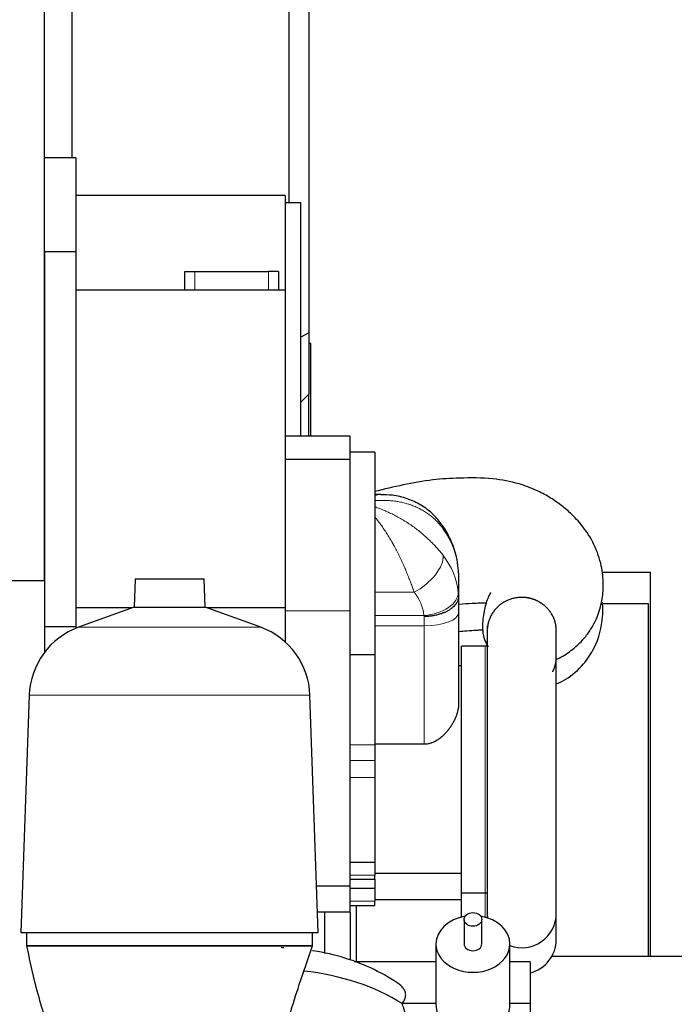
# Model space of a CAD drawing. Header units: inches. Extents: x 0 to 20790, y -12 to 14700.
# Tile 188 of 191: x 19267 to 19930, y 10082 to 11080. Entities that reach past the tile are written whole.
import ezdxf

# ---------------------------------------------------------------- set-up
doc = ezdxf.new("R2010")
doc.units = ezdxf.units.IN
doc.layers.add('1', color=7, linetype='Continuous', true_color=0xffffff)
doc.layers.add('254', color=7, linetype='Continuous', true_color=0xffffff)
doc.styles.add('latin_extended', font='simplex.shx')
doc.dimstyles.get("Standard").update_dxf_attribs({"dimtxt": 0.18, "dimasz": 0.18, "dimexe": 0.18, "dimexo": 0.0625, "dimgap": 0.09, "dimtad": 0, "dimtih": 1, "dimtoh": 1, "dimdec": 4, "dimzin": 0, "dimdsep": 46, "dimtxsty": 'Standard', "dimcen": 0.09, "dimadec": 0, "dimazin": 0, "dimtfac": 1, "dimtdec": 4, "dimtofl": 0, "dimtmove": 0, "dimatfit": 3, "dimfxl": 1, "dimtolj": 1, "dimtzin": 0, "dimarcsym": 0})

# ---------------------------------------------------------------- blocks, each defined once
blk = doc.blocks.new('_U13')
at = {"layer": '254', "color": 3, "linetype": 'Continuous', "lineweight": 13, "transparency": 16777216}
for p, q in [((14151.84, 10136.59), (14151.84, 8263.58)), ((19291.84, 9671.58), (19291.84, 8263.58)), ((14274.34, 8298.58), (19169.34, 8298.58))]:
    blk.add_line(p, q, dxfattribs=at)
at = {"layer": '254', "color": 3, "transparency": 16777216}
for points in [[(14274.34, 8318.99), (14274.34, 8278.16), (14151.84, 8298.58)], [(19169.34, 8278.16), (19169.34, 8318.99), (19291.84, 8298.58)]]:
    blk.add_solid(points, dxfattribs=at)
at = {"layer": 'Defpoints', "color": 0, "transparency": 16777216}
for p in [(14151.84, 10171.59), (19291.84, 9706.58), (19291.84, 8298.58)]:
    blk.add_point(p, dxfattribs=at)
at = {"layer": '254', "color": 2, "lineweight": 13, "transparency": 16777216, "insert": (16517.67, 8482.33), "char_height": 122.5, "attachment_point": 1, "style": 'latin_extended'}
blk.add_mtext('\\A1;5140', dxfattribs=at)

msp = doc.modelspace()

# ---------------------------------------------------------------- linework, layer by layer
at = {"layer": '1', "color": 2, "linetype": 'Continuous', "lineweight": 25}
for p, q in [((19291.839, 10511.608), (19291.839, 11261.577)), ((19559.839, 11186.967), (19559.839, 10762.435)), ((19539.888, 10894.081), (19539.888, 11165.572)), ((19319.839, 11150.184), (19319.839, 10939.579)), ((19323.839, 10939.577), (19291.839, 10939.577)), ((19323.839, 10939.577), (19323.839, 10844.577)), ((19535.839, 10901.577), (19323.839, 10901.577)), ((19535.839, 10901.577), (19535.839, 10805.577)), ((19551.839, 10894.077), (19535.839, 10894.077)), ((19551.839, 10657.579), (19551.839, 10894.077)), ((19323.839, 10844.577), (19291.839, 10844.577)), ((19291.839, 10844.577), (19291.839, 10464.577)), ((19323.839, 10844.577), (19323.839, 10464.577)), ((19434.239, 10824.577), (19444.239, 10824.577)), ((19434.239, 10805.577), (19434.239, 10824.577)), ((19444.239, 10824.577), (19519.239, 10824.577)), ((19529.239, 10824.577), (19519.239, 10824.577)), ((19529.239, 10824.577), (19529.239, 10805.577)), ((19535.839, 10805.577), (19323.839, 10805.577)), ((19535.839, 10805.577), (19535.839, 10483.838)), ((19559.839, 10762.435), (19551.839, 10758.104)), ((19559.839, 10762.435), (19559.839, 10700.309)), ((19561.839, 10751.577), (19559.839, 10751.577)), ((19561.839, 10657.579), (19561.839, 10751.577)), ((19559.839, 10700.309), (19551.839, 10692.309)), ((19559.839, 10657.58), (19559.839, 10700.308)), ((19601.839, 10657.577), (19535.839, 10657.577)), ((19601.839, 10634.245), (19601.839, 10657.577)), ((19626.839, 10641.584), (19601.839, 10641.584)), ((19626.839, 10641.584), (19626.839, 10436.709)), ((19601.839, 10634.245), (19535.839, 10634.245)), ((19601.839, 10480.784), (19601.839, 10634.245)), ((19632.973, 10598.584), (19626.839, 10598.584)), ((19383.787, 10513.102), (19382.792, 10484.626)), ((19383.787, 10513.102), (19453.891, 10513.102)), ((19454.886, 10484.626), (19453.891, 10513.102)), ((19711.839, 10518.858), (19711.839, 10495.616)), ((19857.118, 10520.077), (19905.839, 10520.077)), ((19905.839, 10520.077), (19905.839, 10130.58)), ((19213.936, 10511.608), (19291.839, 10511.608)), ((19711.839, 10495.552), (19711.839, 10479.018)), ((19380.628, 10483.838), (19323.839, 10483.838)), ((19382.792, 10484.626), (19326.495, 10464.135)), ((19382.792, 10484.626), (19454.886, 10484.626)), ((19511.183, 10464.135), (19454.886, 10484.626)), ((19535.839, 10483.838), (19457.051, 10483.838)), ((19535.839, 10483.838), (19535.839, 10449.381)), ((19856.576, 10488.077), (19903.839, 10488.077)), ((19903.839, 10488.077), (19903.839, 10130.584)), ((19601.839, 10202.077), (19601.839, 10480.784)), ((19711.839, 10479.018), (19711.839, 10386.884)), ((19291.839, 10464.577), (19291.839, 10438.518)), ((19323.839, 10464.577), (19291.839, 10464.577)), ((19323.839, 10464.577), (19323.839, 10463.112)), ((19740.835, 10465.611), (19740.835, 10174.543)), ((19810.835, 10174.543), (19810.835, 10462.411)), ((19714.839, 10195.077), (19714.839, 10445.077)), ((19738.839, 10445.077), (19714.839, 10445.077)), ((19601.839, 10436.709), (19626.839, 10436.709)), ((19626.839, 10436.709), (19626.839, 10345.234)), ((19714.839, 10425.077), (19711.839, 10425.077)), ((19276.534, 10395.371), (19268.146, 10155.148)), ((19569.532, 10155.148), (19561.144, 10395.371)), ((19676.839, 10345.694), (19626.839, 10345.694)), ((19626.839, 10345.234), (19626.839, 10329.373)), ((19626.839, 10329.373), (19626.839, 10312.061)), ((19626.839, 10312.061), (19626.839, 10226.323)), ((19601.839, 10226.323), (19626.839, 10226.323)), ((19626.839, 10226.323), (19626.839, 10213.191)), ((19626.839, 10215.077), (19714.839, 10215.077)), ((19626.839, 10208.979), (19626.839, 10213.191)), ((19601.839, 10208.979), (19626.839, 10208.979)), ((19626.839, 10208.98), (19626.839, 10199.824)), ((19601.839, 10202.077), (19567.892, 10202.077)), ((19601.839, 10175.577), (19601.839, 10202.079)), ((19601.839, 10199.824), (19626.839, 10199.824)), ((19626.839, 10199.824), (19626.839, 10186.691)), ((19714.839, 10170.741), (19714.839, 10195.079)), ((19714.839, 10195.077), (19738.839, 10195.077)), ((19626.839, 10188.577), (19714.839, 10188.577)), ((19626.839, 10182.48), (19626.839, 10186.691)), ((19601.839, 10175.577), (19568.819, 10175.577)), ((19575.839, 10175.574), (19575.839, 10133.868)), ((19601.839, 10182.48), (19626.839, 10182.48)), ((19601.839, 10175.58), (19601.839, 10126.941)), ((19607.839, 10182.482), (19607.839, 10125.311)), ((19740.835, 10174.545), (19740.835, 10169.894)), ((19810.835, 10148.043), (19810.835, 10174.545)), ((19717.339, 10168.21), (19717.339, 10143.398)), ((19735.339, 10143.398), (19735.339, 10168.21)), ((19268.146, 10155.148), (19569.532, 10155.148)), ((19273.839, 10155.148), (19273.839, 10141.578)), ((19563.839, 10141.578), (19563.839, 10155.148)), ((19688.839, 10143.398), (19688.839, 10082.948)), ((19763.839, 10082.948), (19763.839, 10143.398)), ((19563.839, 10141.578), (19273.839, 10141.578)), ((19688.839, 10125.306), (19606.015, 10125.306)), ((19784.339, 10125.306), (19763.835, 10125.306)), ((19784.339, 10125.306), (19784.339, 10082.948)), ((19995.839, 10130.577), (19806.167, 10130.577)), ((19688.839, 10082.948), (19654.457, 10082.948)), ((19784.339, 10082.948), (19763.839, 10082.948)), ((19784.339, 10082.948), (19784.339, 10012.484))]:
    msp.add_line(p, q, dxfattribs=at)
at = {"layer": '1', "color": 110, "linetype": 'Continuous', "lineweight": 13}
for p, q in [((19444.239, 10824.577), (19444.239, 10805.577)), ((19519.239, 10805.577), (19519.239, 10824.577)), ((19626.839, 10499.754), (19666.707, 10499.754)), ((19601.839, 10480.784), (19535.839, 10480.784)), ((19626.839, 10476.191), (19676.658, 10476.191)), ((19676.839, 10465.624), (19676.839, 10474.965)), ((19326.495, 10464.135), (19511.183, 10464.135)), ((19676.839, 10465.624), (19626.839, 10465.624)), ((19676.839, 10345.694), (19676.839, 10465.624)), ((19738.839, 10195.077), (19738.839, 10445.077)), ((19276.534, 10395.371), (19561.144, 10395.371)), ((19601.839, 10345.234), (19626.839, 10345.234)), ((19601.839, 10329.373), (19626.839, 10329.373)), ((19601.839, 10312.061), (19626.839, 10312.061)), ((19601.839, 10213.191), (19626.839, 10213.191)), ((19738.839, 10170.483), (19738.839, 10195.079)), ((19601.839, 10186.691), (19626.839, 10186.691))]:
    msp.add_line(p, q, dxfattribs=at)
at = {"layer": '1', "color": 2, "linetype": 'Continuous', "lineweight": 25}
for centre, radius, start, end in [((19352.488, 10392.719), 76, 110, 178), ((19485.19, 10392.719), 76, 2, 70), ((19738.839, 10405.077), 40, 86.423604, 90), ((19738.839, 10235.077), 40, 270, 272.860859), ((19775.835, 10174.543), 35, 180, 187.813125), ((19775.835, 10174.543), 35, 249.958125, 0), ((19775.835, 10148.043), 35, 284.059687, 0), ((19726.339, 10082.948), 37.5, 180, 0)]:
    msp.add_arc(centre, radius, start, end, dxfattribs=at)
at = {"layer": '1', "color": 110, "linetype": 'Continuous', "lineweight": 13}
for centre, major_axis, ratio, start_param, end_param in [((19666.707, 10547.374), (28.778, 19.921), 0.3374508, 5.9932752, 6.2810855), ((19611.924, 10515.103), (100, 0), 0.9027302, 0.0905386, 0.568297), ((19666.707, 10520.545), (27.48, 21.676), 0.501576, 4.3356504, 5.9668829), ((19611.924, 10492.224), (100, 0), 0.8293211, 0.0905376, 0.5682956), ((19611.924, 10471.433), (65, 0), 0.8095568, 0.0905376, 0.5682956), ((19676.658, 10496.982), (34.782, 3.901), 0.5916278, 4.6461394, 6.2270827), ((19676.839, 10479.018), (35, 0), 0.3826834, 4.712389, 6.2831853)]:
    msp.add_ellipse(centre, major_axis=major_axis, ratio=ratio, start_param=start_param, end_param=end_param, dxfattribs=at)
at = {"layer": '1', "color": 2, "linetype": 'Continuous', "lineweight": 25}
msp.add_ellipse((19726.339, 10168.21), major_axis=(9, 0), ratio=0.7660444, dxfattribs=at)
for centre, major_axis, ratio, start_param, end_param in [((19726.339, 10143.398), (-37.5, 0), 0.7660444, 4.9254282, 6.2831853), ((19726.339, 10143.398), (-37.5, 0), 0.7660444, 3.1415927, 4.4994479), ((19726.339, 10143.398), (-37.5, 0), 0.7660444, 0, 3.1415927), ((19726.339, 10143.398), (-9, 0), 0.7660444, 0, 1.5707963), ((19726.339, 10143.398), (-9, 0), 0.7660444, 1.5707963, 3.1415927), ((19523.957, 9998.659), (185, 0), 0.6427876, 0.7878064, 1.4023402)]:
    msp.add_ellipse(centre, major_axis=major_axis, ratio=ratio, start_param=start_param, end_param=end_param, dxfattribs=at)
for points, knots in [([(19810.942, 10431.721), (19811.858, 10432.125), (19817.735, 10434.865), (19825.901, 10440.228), (19835.066, 10448.526), (19841.497, 10455.534), (19847.663, 10464.765), (19853.315, 10476.47), (19857.421, 10490.541), (19858.999, 10508.214), (19857.01, 10527.614), (19850.002, 10548.04), (19838.674, 10565.838), (19826.489, 10578.985), (19815.069, 10588.541), (19803.51, 10596.356), (19789.55, 10603.672), (19770.63, 10610.761), (19744.329, 10615.571), (19714.922, 10615.606), (19684.444, 10613.871), (19655.69, 10608.467), (19636.35, 10604.094), (19626.839, 10601.582)], [0, 0, 0, 0, 0.0076083, 0.0492468, 0.0733994, 0.1100444, 0.1441639, 0.1713603, 0.2180577, 0.2611576, 0.3113223, 0.3715593, 0.4291396, 0.4738642, 0.5079347, 0.5426832, 0.5796578, 0.6268372, 0.6947804, 0.7788732, 0.847111, 0.92378, 1, 1, 1, 1]), ([(19695.325, 10567.202), (19692.566, 10571.31), (19686.114, 10579.12), (19673.866, 10588.386), (19659.758, 10594.85), (19645.879, 10598.127), (19636.884, 10598.469), (19632.915, 10598.295)], [0, 0, 0, 0, 0.1928212, 0.4062198, 0.6179375, 0.8330831, 1, 1, 1, 1]), ([(19711.49, 10523.952), (19711.103, 10527.853), (19709.46, 10537.9), (19704.346, 10552.757), (19698.554, 10562.854), (19695.485, 10567.295)], [0, 0, 0, 0, 0.2512356, 0.6586436, 1, 1, 1, 1]), ([(19711.839, 10495.552), (19711.839, 10495.222), (19711.81, 10494.565), (19711.726, 10493.913), (19711.558, 10492.938), (19711.39, 10492.293), (19711.057, 10491.331), (19710.808, 10490.692), (19710.503, 10490.057), (19710.253, 10489.583), (19710.123, 10489.346), (19709.985, 10489.11), (19709.892, 10488.953), (19709.844, 10488.874), (19709.601, 10488.483), (19709.187, 10487.864), (19708.491, 10486.958), (19707.979, 10486.369), (19707.174, 10485.495), (19706.588, 10484.928), (19705.637, 10484.098), (19705.307, 10483.826), (19704.794, 10483.422), (19704.533, 10483.222), (19704.265, 10483.024), (19704.085, 10482.892), (19703.994, 10482.826), (19703.537, 10482.501), (19702.786, 10481.992), (19701.998, 10481.507), (19700.788, 10480.796), (19699.945, 10480.345), (19698.624, 10479.703), (19697.724, 10479.287), (19696.788, 10478.894), (19696.071, 10478.608), (19695.83, 10478.514), (19695.464, 10478.376), (19695.342, 10478.33), (19695.096, 10478.239), (19694.481, 10478.015), (19693.856, 10477.802), (19692.342, 10477.314), (19690.28, 10476.721), (19688.134, 10476.242), (19686.493, 10475.927), (19685.94, 10475.829), (19685.103, 10475.693), (19684.823, 10475.649), (19684.259, 10475.566), (19683.977, 10475.526), (19683.13, 10475.414), (19681.996, 10475.279), (19680.287, 10475.125), (19679.14, 10475.053), (19678.279, 10475.011), (19677.847, 10474.993), (19677.342, 10474.977), (19677.108, 10474.971), (19677.009, 10474.969), (19676.982, 10474.968), (19676.964, 10474.968), (19676.955, 10474.967), (19676.91, 10474.966), (19676.875, 10474.966), (19676.839, 10474.965)], [0, 0, 0, 0, 0.03125, 0.0625, 0.0625, 0.125, 0.125, 0.15625, 0.1875, 0.1875, 0.203125, 0.2109375, 0.2109375, 0.21875, 0.21875, 0.25, 0.28125, 0.3125, 0.3125, 0.375, 0.375, 0.40625, 0.40625, 0.421875, 0.4296875, 0.4296875, 0.4375, 0.4375, 0.46875, 0.5, 0.5, 0.5625, 0.5625, 0.59375, 0.625, 0.625, 0.640625, 0.640625, 0.6484375, 0.6484375, 0.65625, 0.6875, 0.6875, 0.75, 0.8125, 0.8125, 0.84375, 0.84375, 0.859375, 0.859375, 0.875, 0.875, 0.90625, 0.9375, 0.96875, 0.96875, 0.984375, 0.9921875, 0.9960937, 0.9970703, 0.9975586, 0.9975586, 0.9980469, 0.9980469, 1, 1, 1, 1]), ([(19744.408, 10499.483), (19744.385, 10499.483), (19744.068, 10499.305), (19742.363, 10495.604), (19739.772, 10490.497), (19736.514, 10474.957), (19735.499, 10464.883), (19736.747, 10456.302), (19737.912, 10452.072), (19739.59, 10448.02), (19741.008, 10445.568), (19741.747, 10444.438)], [0, 0, 0, 0, 0.0115854, 0.1449611, 0.2992722, 0.522252, 0.7848158, 0.8505549, 0.9052615, 0.9534306, 1, 1, 1, 1]), ([(19791.204, 10490.998), (19791.081, 10491.056), (19790.834, 10491.17), (19790.463, 10491.337), (19790.09, 10491.5), (19789.716, 10491.658), (19789.341, 10491.812), (19788.965, 10491.962), (19788.587, 10492.107), (19788.209, 10492.248), (19787.829, 10492.384), (19787.448, 10492.516), (19787.066, 10492.644), (19786.683, 10492.767), (19786.298, 10492.886), (19785.913, 10493.001), (19785.526, 10493.111), (19785.138, 10493.216), (19784.749, 10493.318), (19784.358, 10493.415), (19783.967, 10493.507), (19783.574, 10493.595), (19783.18, 10493.679), (19782.785, 10493.759), (19782.389, 10493.834), (19781.991, 10493.904), (19781.592, 10493.971), (19781.193, 10494.033), (19780.792, 10494.09), (19780.389, 10494.143), (19779.845, 10494.209), (19779.157, 10494.28), (19778.327, 10494.347), (19777.494, 10494.394), (19776.661, 10494.423), (19775.826, 10494.432), (19774.99, 10494.421), (19773.783, 10494.379), (19772.208, 10494.264), (19770.276, 10494.017), (19768.364, 10493.667), (19766.475, 10493.215), (19764.613, 10492.66), (19762.784, 10492.006), (19760.995, 10491.256), (19759.254, 10490.411), (19757.566, 10489.475), (19755.934, 10488.45), (19754.363, 10487.337), (19752.857, 10486.14), (19751.421, 10484.865), (19750.063, 10483.516), (19748.786, 10482.097), (19747.592, 10480.612), (19746.485, 10479.063), (19745.469, 10477.455), (19744.545, 10475.796), (19743.719, 10474.092), (19742.994, 10472.347), (19742.37, 10470.566), (19741.85, 10468.752), (19741.435, 10466.911), (19741.125, 10465.051), (19740.945, 10463.387), (19740.884, 10462.344), (19740.867, 10461.926)], [0, 0, 0, 0, 0.0059064, 0.0118002, 0.0176823, 0.0235534, 0.0294141, 0.0352653, 0.0411078, 0.0469423, 0.0527695, 0.0585904, 0.0644055, 0.0702157, 0.0760218, 0.0818246, 0.0876248, 0.0934233, 0.0992207, 0.105018, 0.1108158, 0.116615, 0.1224164, 0.1282207, 0.1340287, 0.1398411, 0.1456589, 0.1514827, 0.1573133, 0.1631515, 0.1689981, 0.1809945, 0.1929826, 0.2049691, 0.2169609, 0.2289649, 0.2409879, 0.2530367, 0.281103, 0.3090839, 0.3370664, 0.3650419, 0.3930225, 0.4210953, 0.44916, 0.4771409, 0.505125, 0.5331021, 0.5610834, 0.5891559, 0.6172222, 0.6452032, 0.673186, 0.7011617, 0.7291422, 0.7572146, 0.7852792, 0.8132599, 0.8412437, 0.8692204, 0.8972017, 0.9252747, 0.9533407, 0.9813217, 1, 1, 1, 1]), ([(19711.84, 10487.576), (19712.031, 10487.592), (19716.627, 10487.977), (19723.853, 10488.434), (19732.93, 10488.833), (19737.726, 10489.05), (19739.827, 10488.964), (19739.831, 10488.964)], [0, 0, 0, 0, 0.0204888, 0.4924995, 0.771802, 0.9995935, 1, 1, 1, 1]), ([(19810.838, 10460.357), (19810.838, 10460.365), (19810.843, 10461.008), (19810.816, 10462.284), (19810.665, 10464.18), (19810.402, 10466.065), (19810.029, 10467.936), (19809.549, 10469.783), (19808.963, 10471.599), (19808.271, 10473.379), (19807.476, 10475.122), (19806.582, 10476.819), (19805.591, 10478.463), (19804.506, 10480.05), (19803.461, 10481.406), (19802.49, 10482.549), (19801.622, 10483.497), (19800.717, 10484.412), (19799.776, 10485.295), (19798.799, 10486.146), (19797.9, 10486.872), (19797.094, 10487.483), (19796.392, 10487.989), (19795.68, 10488.476), (19794.959, 10488.944), (19794.228, 10489.394), (19793.487, 10489.824), (19792.736, 10490.235), (19791.976, 10490.628), (19791.462, 10490.877), (19791.204, 10490.998)], [0, 0, 0, 0, 0.0006691, 0.050743, 0.1006935, 0.1506806, 0.2008638, 0.2509889, 0.3009521, 0.3509122, 0.4010284, 0.4512094, 0.5011956, 0.551146, 0.6012199, 0.6345593, 0.6678456, 0.7011258, 0.7344474, 0.7678574, 0.8014024, 0.8237641, 0.8460201, 0.8681838, 0.8902688, 0.912289, 0.9342582, 0.9561904, 0.9780996, 1, 1, 1, 1]), ([(19811.195, 10406.728), (19814.367, 10408.125), (19824.844, 10413.507), (19837.821, 10424.903), (19852.376, 10446.517), (19858.195, 10468.687), (19858.068, 10484.709), (19857.663, 10489.452)], [0, 0, 0, 0, 0.1028506, 0.3505857, 0.5417991, 0.86337, 1, 1, 1, 1]), ([(19711.823, 10460.008), (19714.604, 10460.255), (19720.653, 10460.716), (19728.338, 10461.228), (19733.711, 10461.528), (19735.815, 10461.704), (19736.276, 10461.742)], [0, 0, 0, 0, 0.3413472, 0.741369, 0.9433834, 1, 1, 1, 1]), ([(19807.191, 10419.092), (19807.24, 10419.186), (19807.336, 10419.375), (19807.478, 10419.66), (19807.617, 10419.946), (19807.753, 10420.235), (19807.887, 10420.526), (19808.018, 10420.818), (19808.147, 10421.112), (19808.273, 10421.408), (19808.396, 10421.706), (19808.516, 10422.006), (19808.634, 10422.308), (19808.75, 10422.612), (19808.862, 10422.917), (19809.021, 10423.361), (19809.22, 10423.945), (19809.448, 10424.67), (19809.658, 10425.4), (19809.852, 10426.133), (19810.029, 10426.871), (19810.215, 10427.738), (19810.4, 10428.734), (19810.569, 10429.86), (19810.688, 10430.903), (19810.743, 10431.571), (19810.764, 10431.863)], [0, 0, 0, 0, 0.0236946, 0.0474322, 0.0712152, 0.0950457, 0.1189261, 0.1428587, 0.1668456, 0.1908891, 0.2149914, 0.2391547, 0.2633812, 0.2876731, 0.3120325, 0.3364614, 0.3934722, 0.4504017, 0.5072783, 0.5641308, 0.6209877, 0.6778778, 0.7635542, 0.8489448, 0.9341458, 1, 1, 1, 1]), ([(19711.839, 10386.884), (19711.839, 10386.369), (19711.824, 10385.853), (19711.766, 10384.817), (19711.723, 10384.297), (19711.61, 10383.255), (19711.541, 10382.733), (19711.375, 10381.685), (19711.279, 10381.159), (19710.955, 10379.578), (19710.689, 10378.518), (19710.062, 10376.387), (19709.701, 10375.315), (19709.088, 10373.7), (19708.872, 10373.16), (19708.588, 10372.484), (19708.53, 10372.349), (19708.413, 10372.078), (19708.236, 10371.673), (19708.054, 10371.269), (19707.681, 10370.464), (19707.164, 10369.394), (19706.328, 10367.804), (19705.433, 10366.228), (19704.478, 10364.668), (19703.802, 10363.64), (19703.105, 10362.617), (19702.746, 10362.108), (19702.191, 10361.351), (19701.91, 10360.973), (19701.623, 10360.597), (19701.43, 10360.347), (19701.333, 10360.222), (19700.844, 10359.6), (19700.445, 10359.109), (19699.627, 10358.141), (19699.209, 10357.663), (19698.354, 10356.723), (19697.917, 10356.26), (19697.023, 10355.35), (19696.566, 10354.903), (19695.631, 10354.027), (19695.152, 10353.597), (19694.173, 10352.757), (19693.672, 10352.346), (19692.901, 10351.746), (19692.641, 10351.549), (19692.247, 10351.257), (19692.114, 10351.161), (19691.914, 10351.017), (19691.847, 10350.969), (19691.713, 10350.874), (19691.109, 10350.449), (19690.492, 10350.044), (19689.378, 10349.356), (19688.81, 10349.029), (19687.655, 10348.412), (19687.066, 10348.122), (19685.866, 10347.582), (19685.254, 10347.333), (19684.474, 10347.049), (19684.317, 10346.994), (19684.08, 10346.913), (19684.001, 10346.887), (19683.843, 10346.834), (19683.447, 10346.706), (19683.049, 10346.588), (19682.09, 10346.325), (19681.446, 10346.177), (19680.148, 10345.938), (19679.494, 10345.848), (19678.175, 10345.725), (19677.51, 10345.694), (19676.839, 10345.694)], [0, 0, 0, 0, 0.03125, 0.03125, 0.0625, 0.0625, 0.09375, 0.09375, 0.125, 0.125, 0.1875, 0.1875, 0.25, 0.25, 0.28125, 0.28125, 0.2890625, 0.2890625, 0.296875, 0.3125, 0.3125, 0.34375, 0.375, 0.40625, 0.4375, 0.46875, 0.46875, 0.5, 0.5, 0.515625, 0.5234375, 0.5234375, 0.53125, 0.53125, 0.5625, 0.5625, 0.59375, 0.59375, 0.625, 0.625, 0.65625, 0.65625, 0.6875, 0.6875, 0.71875, 0.71875, 0.734375, 0.734375, 0.7421875, 0.7421875, 0.7460937, 0.7460937, 0.75, 0.78125, 0.78125, 0.8125, 0.8125, 0.84375, 0.84375, 0.875, 0.875, 0.8828125, 0.8828125, 0.8867187, 0.8867187, 0.890625, 0.90625, 0.90625, 0.9375, 0.9375, 0.96875, 0.96875, 1, 1, 1, 1]), ([(19273.839, 10141.578), (19273.839, 10141.578), (19273.939, 10141.578), (19274.394, 10141.578), (19275.151, 10141.578), (19276.024, 10141.578), (19276.852, 10141.578), (19277.52, 10141.578), (19278.253, 10141.578), (19279.05, 10141.578), (19279.913, 10141.578), (19280.84, 10141.578), (19281.832, 10141.578), (19282.889, 10141.578), (19284.22, 10141.578), (19285.871, 10141.578), (19287.895, 10141.578), (19290.066, 10141.578), (19292.383, 10141.578), (19294.846, 10141.578), (19297.648, 10141.578), (19300.821, 10141.578), (19304.399, 10141.578), (19308.169, 10141.578), (19312.131, 10141.578), (19316.279, 10141.578), (19320.601, 10141.578), (19325.085, 10141.578), (19329.726, 10141.578), (19334.524, 10141.578), (19339.167, 10141.578), (19343.614, 10141.578), (19347.83, 10141.578), (19352.123, 10141.578), (19356.493, 10141.578), (19360.938, 10141.578), (19365.187, 10141.578), (19369.218, 10141.578), (19373.011, 10141.578), (19376.837, 10141.578), (19380.694, 10141.578), (19384.583, 10141.578), (19388.503, 10141.578), (19392.375, 10141.578), (19396.19, 10141.578), (19399.941, 10141.578), (19403.702, 10141.578), (19407.473, 10141.578), (19411.253, 10141.578), (19415.043, 10141.578), (19419.787, 10141.578), (19425.476, 10141.578), (19432.094, 10141.578), (19438.682, 10141.578), (19444.08, 10141.578), (19448.299, 10141.578), (19451.356, 10141.578), (19454.394, 10141.578), (19457.412, 10141.578), (19460.412, 10141.578), (19463.392, 10141.578), (19466.353, 10141.578), (19469.296, 10141.578), (19472.766, 10141.578), (19476.739, 10141.578), (19481.185, 10141.578), (19485.554, 10141.578), (19489.847, 10141.578), (19494.064, 10141.578), (19498.511, 10141.578), (19503.154, 10141.578), (19507.951, 10141.578), (19512.592, 10141.578), (19517.077, 10141.578), (19521.398, 10141.578), (19525.546, 10141.578), (19529.508, 10141.578), (19533.278, 10141.578), (19536.856, 10141.578), (19540.029, 10141.578), (19542.832, 10141.578), (19545.295, 10141.578), (19547.612, 10141.578), (19549.783, 10141.578), (19551.807, 10141.578), (19553.572, 10141.578), (19555.104, 10141.578), (19556.427, 10141.578), (19557.643, 10141.578), (19558.752, 10141.578), (19559.754, 10141.578), (19560.649, 10141.578), (19561.421, 10141.578), (19562.077, 10141.578), (19562.62, 10141.578), (19563.065, 10141.578), (19563.411, 10141.578), (19563.658, 10141.578), (19563.806, 10141.578), (19563.839, 10141.578), (19563.839, 10141.578)], [0, 0, 0, 0, 0.0145806, 0.0291276, 0.0436717, 0.0582433, 0.0651227, 0.0719899, 0.0788482, 0.0857008, 0.0925509, 0.0994015, 0.1062561, 0.1131177, 0.1199896, 0.1307331, 0.141451, 0.1521555, 0.1628587, 0.1735729, 0.1843103, 0.1974722, 0.2105996, 0.2237148, 0.2368404, 0.2499987, 0.2631561, 0.2762812, 0.2893964, 0.3025242, 0.3156871, 0.3264237, 0.3371374, 0.3478405, 0.3585451, 0.3692635, 0.3800078, 0.3888402, 0.3976575, 0.4064663, 0.4152735, 0.4240859, 0.4329102, 0.4417532, 0.450085, 0.4584036, 0.4667148, 0.4750244, 0.483338, 0.4916613, 0.5, 0.5145806, 0.5291276, 0.5436717, 0.5582433, 0.5651227, 0.5719899, 0.5788482, 0.5857008, 0.5925508, 0.5994015, 0.6062561, 0.6131177, 0.6199896, 0.6307331, 0.641451, 0.6521555, 0.6628587, 0.6735729, 0.6843103, 0.6974722, 0.7105996, 0.7237148, 0.7368404, 0.7499987, 0.7631561, 0.7762812, 0.7893964, 0.8025242, 0.8156871, 0.8264237, 0.8371374, 0.8478405, 0.8585451, 0.8692635, 0.8800078, 0.8888402, 0.8976575, 0.9064663, 0.9152735, 0.9240859, 0.9329102, 0.9417532, 0.9500851, 0.9584038, 0.9667151, 0.9750247, 0.9833382, 0.9916614, 1, 1, 1, 1]), ([(19273.839, 10141.578), (19276.209, 10129.509), (19280.912, 10108.233), (19288.614, 10080.211), (19295.018, 10059.849), (19299.903, 10045.665), (19303.685, 10035.267), (19307.491, 10025.302), (19313.284, 10010.948), (19321.689, 9991.828), (19333.988, 9967.236), (19349.461, 9941), (19360.04, 9926.061), (19365.707, 9919.14)], [0, 0, 0, 0, 0.1135508, 0.2069406, 0.2894474, 0.3376809, 0.3713515, 0.411156, 0.4574323, 0.5503034, 0.6681658, 0.8169473, 1, 1, 1, 1]), ([(19466.593, 9913.167), (19472.316, 9918.826), (19482.468, 9930.61), (19495.471, 9950.381), (19506.638, 9971.819), (19515.704, 9993.949), (19522.629, 10014.071), (19527.567, 10029.417), (19531.186, 10041.016), (19535.438, 10054.863), (19541.623, 10075.083), (19550.836, 10104.641), (19558.975, 10128.087), (19563.839, 10141.578)], [0, 0, 0, 0, 0.1324253, 0.2462756, 0.3426686, 0.4613592, 0.5556398, 0.6055265, 0.6458835, 0.6918305, 0.7664979, 0.8695103, 1, 1, 1, 1]), ([(19652.523, 10101.93), (19644.394, 10107.705), (19627.018, 10117.935), (19597.043, 10129.677), (19575.181, 10134.787), (19564.023, 10136.594), (19563.744, 10136.639)], [0, 0, 0, 0, 0.3341641, 0.6647658, 0.9916121, 1, 1, 1, 1]), ([(19654.457, 10082.948), (19654.89, 10083.461), (19655.288, 10083.978), (19656.01, 10085.022), (19656.334, 10085.549), (19656.907, 10086.611), (19657.156, 10087.148), (19657.575, 10088.23), (19657.744, 10088.776), (19657.904, 10089.466), (19657.933, 10089.604), (19657.973, 10089.812), (19657.986, 10089.881), (19658.01, 10090.02), (19658.066, 10090.367), (19658.105, 10090.713), (19658.165, 10091.543), (19658.16, 10092.093), (19658.062, 10093.191), (19657.968, 10093.737), (19657.688, 10094.827), (19657.502, 10095.369), (19657.153, 10096.179), (19657.024, 10096.449), (19656.848, 10096.785), (19656.812, 10096.852), (19656.739, 10096.987), (19656.702, 10097.054), (19656.587, 10097.255), (19656.508, 10097.389), (19656.098, 10098.053), (19655.725, 10098.574), (19654.895, 10099.594), (19654.437, 10100.094), (19653.437, 10101.073), (19652.894, 10101.552), (19652.017, 10102.255), (19651.713, 10102.487), (19651.246, 10102.829), (19651.09, 10102.941), (19650.931, 10103.052)], [0, 0, 0, 0, 0.0784621, 0.0784621, 0.1569243, 0.1569243, 0.2353864, 0.2353864, 0.3138486, 0.3138486, 0.3334641, 0.3334641, 0.3432719, 0.3432719, 0.3530796, 0.3923107, 0.3923107, 0.4707729, 0.4707729, 0.549235, 0.549235, 0.6276971, 0.6276971, 0.6669282, 0.6669282, 0.676736, 0.676736, 0.6865437, 0.6865437, 0.7061593, 0.7061593, 0.7846214, 0.7846214, 0.8630836, 0.8630836, 0.9415457, 0.9415457, 0.9807768, 0.9807768, 1, 1, 1, 1]), ([(19593.666, 10024.698), (19595.867, 10024.698), (19598.061, 10024.736), (19602.433, 10024.907), (19604.61, 10025.04), (19607.861, 10025.326), (19608.943, 10025.436), (19611.1, 10025.687), (19612.175, 10025.828), (19614.321, 10026.146), (19615.39, 10026.322), (19617.523, 10026.713), (19618.586, 10026.927), (19620.704, 10027.397), (19621.76, 10027.652), (19623.864, 10028.209), (19624.911, 10028.511), (19626.998, 10029.163), (19628.037, 10029.515), (19629.33, 10029.989), (19629.717, 10030.134), (19630.104, 10030.283), (19630.361, 10030.384), (19630.49, 10030.434), (19631.131, 10030.689), (19631.641, 10030.899), (19633.157, 10031.548), (19634.151, 10032.007), (19636.105, 10032.979), (19637.065, 10033.493), (19638.949, 10034.578), (19639.872, 10035.15), (19641.228, 10036.054), (19641.675, 10036.364), (19642.338, 10036.84), (19642.667, 10037.081), (19642.994, 10037.327), (19643.211, 10037.492), (19643.319, 10037.575), (19644.289, 10038.326), (19645.12, 10039.019), (19646.715, 10040.456), (19647.481, 10041.201), (19648.944, 10042.744), (19649.643, 10043.542), (19650.971, 10045.193), (19651.6, 10046.046), (19652.489, 10047.369), (19652.776, 10047.817), (19653.124, 10048.386), (19653.193, 10048.501), (19653.329, 10048.73), (19653.532, 10049.075), (19653.728, 10049.423), (19654.367, 10050.585), (19654.832, 10051.529), (19655.672, 10053.447), (19656.046, 10054.42), (19656.705, 10056.396), (19656.99, 10057.398), (19657.348, 10058.923), (19657.457, 10059.435), (19657.602, 10060.209), (19657.647, 10060.467), (19657.711, 10060.857), (19657.732, 10060.987), (19657.771, 10061.247), (19657.79, 10061.377), (19657.955, 10062.548), (19658.053, 10063.588), (19658.159, 10065.667), (19658.165, 10066.706), (19658.091, 10068.783), (19658.009, 10069.82), (19657.822, 10071.376), (19657.748, 10071.895), (19657.643, 10072.543), (19657.622, 10072.672), (19657.577, 10072.932), (19657.554, 10073.061), (19657.483, 10073.449), (19657.433, 10073.708), (19657.17, 10074.995), (19656.92, 10076.014), (19656.344, 10078.03), (19656.017, 10079.028), (19655.291, 10081.003), (19654.892, 10081.98), (19654.457, 10082.948)], [0, 0, 0, 0, 0.0625, 0.0625, 0.125, 0.125, 0.15625, 0.15625, 0.1875, 0.1875, 0.21875, 0.21875, 0.25, 0.25, 0.28125, 0.28125, 0.3125, 0.3125, 0.34375, 0.34375, 0.3515625, 0.3554688, 0.3554688, 0.359375, 0.359375, 0.375, 0.375, 0.40625, 0.40625, 0.4375, 0.4375, 0.46875, 0.46875, 0.484375, 0.484375, 0.4921875, 0.4960938, 0.4960938, 0.5, 0.5, 0.53125, 0.53125, 0.5625, 0.5625, 0.59375, 0.59375, 0.625, 0.625, 0.640625, 0.640625, 0.6445313, 0.6445313, 0.6484375, 0.65625, 0.65625, 0.6875, 0.6875, 0.71875, 0.71875, 0.75, 0.75, 0.765625, 0.765625, 0.7734375, 0.7734375, 0.7773437, 0.7773437, 0.78125, 0.78125, 0.8125, 0.8125, 0.84375, 0.84375, 0.875, 0.875, 0.890625, 0.890625, 0.8945312, 0.8945312, 0.8984375, 0.8984375, 0.90625, 0.90625, 0.9375, 0.9375, 0.96875, 0.96875, 1, 1, 1, 1])]:
    msp.add_open_spline(points, degree=3, knots=knots, dxfattribs=at)
at = {"layer": '1', "color": 110, "linetype": 'Continuous', "lineweight": 13}
for points, knots in [([(19626.839, 10597.773), (19627.891, 10598.032), (19628.93, 10598.229), (19630.986, 10598.499), (19632.002, 10598.572), (19633.028, 10598.582), (19633.047, 10598.583), (19633.067, 10598.583)], [0, 0, 0, 0, 0.4952334, 0.4952334, 0.9904668, 0.9904668, 1, 1, 1, 1]), ([(19696.206, 10563.688), (19695.706, 10564.394), (19695.197, 10565.086), (19694.158, 10566.44), (19693.629, 10567.102), (19692.551, 10568.399), (19692.003, 10569.034), (19690.887, 10570.277), (19690.32, 10570.885), (19688.588, 10572.67), (19687.396, 10573.807), (19685.55, 10575.44), (19684.925, 10575.972), (19683.973, 10576.751), (19683.654, 10577.008), (19683.17, 10577.388), (19683.009, 10577.514), (19682.685, 10577.765), (19682.522, 10577.889), (19681.056, 10579), (19679.727, 10579.93), (19677.018, 10581.683), (19675.639, 10582.506), (19672.83, 10584.051), (19671.401, 10584.773), (19668.493, 10586.121), (19667.014, 10586.746), (19664.758, 10587.614), (19664, 10587.891), (19662.853, 10588.29), (19662.47, 10588.42), (19661.702, 10588.673), (19661.318, 10588.796), (19659.392, 10589.398), (19657.839, 10589.83), (19654.711, 10590.601), (19653.135, 10590.939), (19649.959, 10591.527), (19648.36, 10591.776), (19645.137, 10592.188), (19643.514, 10592.351), (19640.243, 10592.593), (19638.595, 10592.671), (19635.274, 10592.745), (19633.601, 10592.741), (19630.229, 10592.649), (19628.537, 10592.563), (19626.839, 10592.436)], [0, 0, 0, 0, 0.03125, 0.03125, 0.0625, 0.0625, 0.09375, 0.09375, 0.125, 0.125, 0.1875, 0.1875, 0.21875, 0.21875, 0.234375, 0.234375, 0.2421875, 0.2421875, 0.25, 0.25, 0.3125, 0.3125, 0.375, 0.375, 0.4375, 0.4375, 0.5, 0.5, 0.53125, 0.53125, 0.546875, 0.546875, 0.5625, 0.5625, 0.625, 0.625, 0.6875, 0.6875, 0.75, 0.75, 0.8125, 0.8125, 0.875, 0.875, 0.9375, 0.9375, 1, 1, 1, 1]), ([(19626.839, 10586.159), (19628.537, 10585.589), (19630.229, 10584.983), (19633.601, 10583.699), (19635.274, 10583.025), (19638.595, 10581.614), (19640.243, 10580.876), (19643.514, 10579.339), (19645.137, 10578.539), (19648.36, 10576.877), (19649.96, 10576.016), (19653.135, 10574.23), (19654.711, 10573.306), (19657.839, 10571.395), (19659.392, 10570.408), (19661.318, 10569.134), (19661.702, 10568.877), (19662.47, 10568.36), (19662.853, 10568.099), (19664, 10567.31), (19664.758, 10566.779), (19667.014, 10565.166), (19668.493, 10564.069), (19671.401, 10561.828), (19672.83, 10560.685), (19675.639, 10558.354), (19677.018, 10557.167), (19679.727, 10554.749), (19681.056, 10553.517), (19682.522, 10552.108), (19682.685, 10551.951), (19683.009, 10551.637), (19683.171, 10551.479), (19683.654, 10551.006), (19683.973, 10550.69), (19684.925, 10549.741), (19685.55, 10549.106), (19687.396, 10547.195), (19688.589, 10545.913), (19690.32, 10543.983), (19690.887, 10543.338), (19692.003, 10542.046), (19692.551, 10541.399), (19693.629, 10540.103), (19694.158, 10539.454), (19695.197, 10538.157), (19695.706, 10537.507), (19696.206, 10536.858)], [0, 0, 0, 0, 0.0625, 0.0625, 0.125, 0.125, 0.1875, 0.1875, 0.25, 0.25, 0.3125, 0.3125, 0.375, 0.375, 0.4375, 0.4375, 0.453125, 0.453125, 0.46875, 0.46875, 0.5, 0.5, 0.5625, 0.5625, 0.625, 0.625, 0.6875, 0.6875, 0.75, 0.75, 0.7578125, 0.7578125, 0.765625, 0.765625, 0.78125, 0.78125, 0.8125, 0.8125, 0.875, 0.875, 0.90625, 0.90625, 0.9375, 0.9375, 0.96875, 0.96875, 1, 1, 1, 1]), ([(19666.707, 10499.754), (19666.45, 10500.502), (19666.188, 10501.258), (19665.653, 10502.783), (19665.38, 10503.553), (19664.823, 10505.107), (19664.256, 10506.675), (19663.666, 10508.269), (19662.763, 10510.679), (19662.138, 10512.311), (19660.838, 10515.624), (19660.163, 10517.305), (19659.11, 10519.861), (19658.753, 10520.719), (19658.343, 10521.691), (19658.297, 10521.799), (19658.205, 10522.015), (19658.159, 10522.124), (19658.021, 10522.449), (19657.745, 10523.098), (19657.465, 10523.747), (19656.904, 10525.044), (19656.526, 10525.907), (19655.76, 10527.631), (19655.374, 10528.492), (19654.2, 10531.069), (19653.4, 10532.782), (19651.763, 10536.195), (19650.926, 10537.896), (19649.213, 10541.283), (19648.337, 10542.969), (19647.215, 10545.068), (19646.989, 10545.487), (19646.649, 10546.116), (19646.535, 10546.325), (19646.307, 10546.743), (19645.964, 10547.37), (19645.619, 10547.993), (19645.272, 10548.615), (19645.156, 10548.822), (19644.924, 10549.234), (19644.808, 10549.44), (19643.763, 10551.288), (19642.825, 10552.899), (19640.929, 10556.06), (19639.971, 10557.609), (19638.034, 10560.647), (19637.055, 10562.136), (19635.074, 10565.052), (19634.071, 10566.48), (19632.549, 10568.575), (19632.038, 10569.265), (19631.396, 10570.119), (19631.267, 10570.289), (19631.009, 10570.628), (19630.88, 10570.798), (19630.492, 10571.304), (19630.233, 10571.638), (19628.936, 10573.299), (19627.891, 10574.586), (19626.839, 10575.832)], [0, 0, 0, 0, 0.03125, 0.03125, 0.0625, 0.0625, 0.09375, 0.125, 0.125, 0.1875, 0.1875, 0.25, 0.25, 0.28125, 0.28125, 0.2851562, 0.2851562, 0.2890625, 0.2890625, 0.296875, 0.3125, 0.3125, 0.34375, 0.34375, 0.375, 0.375, 0.4375, 0.4375, 0.5, 0.5, 0.5625, 0.5625, 0.578125, 0.578125, 0.5859375, 0.5859375, 0.59375, 0.609375, 0.609375, 0.6171875, 0.6171875, 0.625, 0.625, 0.6875, 0.6875, 0.75, 0.75, 0.8125, 0.8125, 0.875, 0.875, 0.90625, 0.90625, 0.9140625, 0.9140625, 0.921875, 0.921875, 0.9375, 0.9375, 1, 1, 1, 1])]:
    msp.add_open_spline(points, degree=3, knots=knots, dxfattribs=at)
at = {"layer": '1', "color": 2, "linetype": 'Continuous', "lineweight": 25}
for points in [[(19711.839, 10518.858), (19711.771, 10520.321), (19711.663, 10521.789), (19711.515, 10523.265)], [(19711.515, 10499.723), (19711.663, 10498.367), (19711.771, 10496.998), (19711.839, 10495.616)], [(19711.839, 10495.616), (19711.839, 10495.596), (19711.839, 10495.574), (19711.839, 10495.552)], [(19534.782, 10139.555), (19533.803, 10139.597), (19532.822, 10139.634), (19531.839, 10139.665)]]:
    msp.add_open_spline(points, degree=3, dxfattribs=at)
at = {"layer": '1', "color": 110, "linetype": 'Continuous', "lineweight": 13}
msp.add_open_spline([(19676.839, 10474.965), (19676.795, 10475.38), (19676.735, 10475.788), (19676.658, 10476.191)], degree=3, dxfattribs=at)

# ---------------------------------------------------------------- dimensions: what is measured, and where the dimension line sits
at = {"layer": '254', "color": 2, "linetype": 'Continuous', "lineweight": 13}
dim = msp.add_linear_dim(base=(19291.839, 8298.577), p1=(14151.839, 10171.593), p2=(19291.839, 9706.577), dimstyle='Standard', override={"dimscale": 35, "dimtxt": 3.5, "dimasz": 3.5, "dimexe": 1, "dimexo": 1, "dimgap": 1.75, "dimtad": 1, "dimtih": 1, "dimtoh": 0, "dimdec": 2, "dimlfac": 1, "dimzin": 8, "dimdsep": 46, "dimlunit": 2, "dimtxsty": 'latin_extended', "dimsah": 1, "dimse1": 0, "dimse2": 0, "dimsd1": 0, "dimsd2": 0, "dimclrd": 3, "dimclre": 3, "dimclrt": 2, "dimtol": 0, "dimtm": -0.1, "dimtfac": 0.714286, "dimtdec": 3, "dimtofl": 1, "dimtmove": 0, "dimtzin": 8, "dimlwd": 13, "dimlwe": 13}, dxfattribs=at)
dim.commit()
dim.dimension.update_dxf_attribs({"geometry": '_U13', "text_midpoint": (16721.839, 8298.577), "dimtype": 160})

doc.saveas('drawing.dxf')
